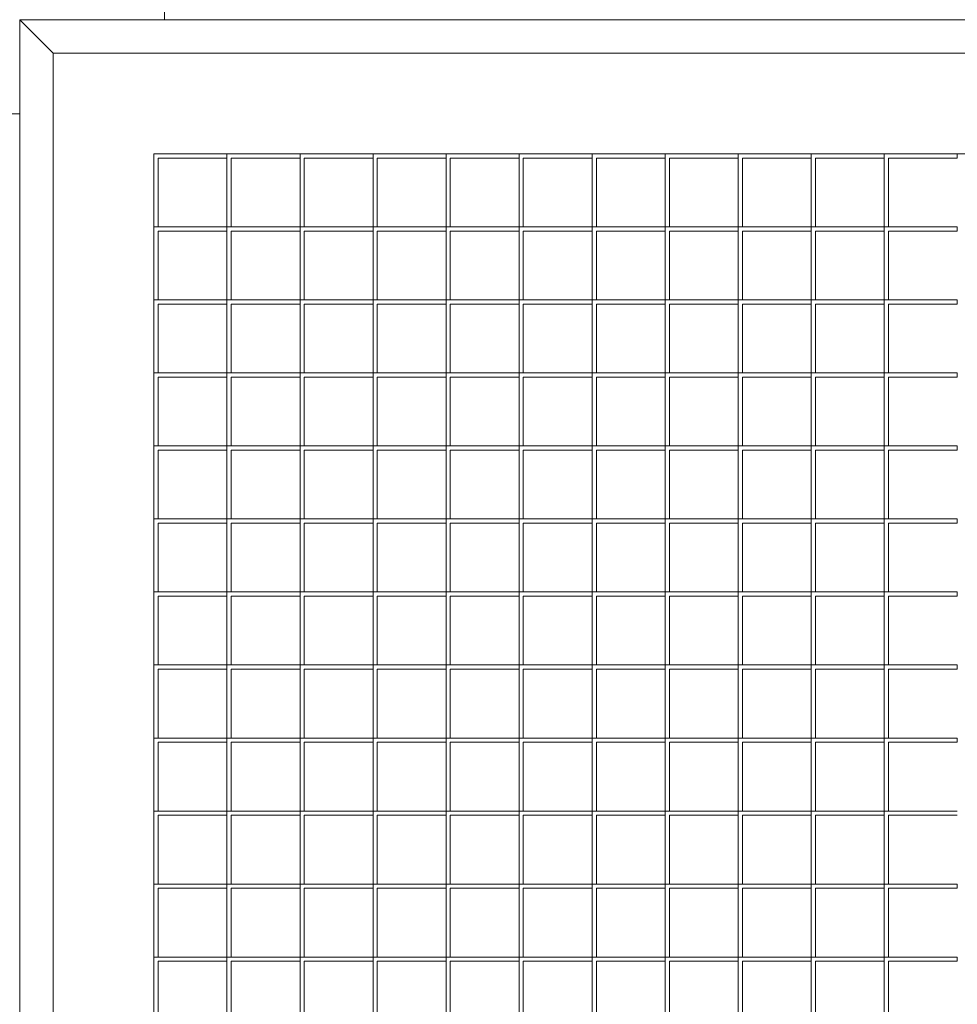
# Model space of a CAD drawing. Header units: inches. Extents: x 10 to 643, y -369 to 487.
# Tile 35 of 40: x 399 to 413, y 323 to 338. Entities that reach past the tile are written whole.
import ezdxf

# ---------------------------------------------------------------- set-up
doc = ezdxf.new("R2010")
doc.units = ezdxf.units.IN
doc.header["$MEASUREMENT"] = 0
doc.layers.add('A-CLNG-PATT', color=13, linetype='Continuous', lineweight=9)
doc.layers.add('M-EQPM', color=90, linetype='Continuous', lineweight=9)

# ---------------------------------------------------------------- blocks, each defined once
blk = doc.blocks.new('Air Grill - 2_ x 2_-5513472-Main Floor')
at = {"layer": 'M-EQPM'}
for p, q in [((-14, 14), (-14, -14)), ((-14, 14), (-13.5, 13.5)), ((14, 14), (-14, 14)), ((-13.5, -13.5), (-13.5, 13.5)), ((-13.5, 13.5), (13.5, 13.5)), ((-12, -12), (-12, 12)), ((12, 12), (-12, 12)), ((-10.912, 11.937), (-11.938, 11.937)), ((-11.938, 11.937), (-11.938, 10.912)), ((-10.912, 10.912), (-10.912, 12)), ((-10.912, 12), (-10.912, 11.937)), ((-9.824, 11.937), (-10.849, 11.937)), ((-10.849, 11.937), (-10.849, 10.912)), ((-9.824, 10.912), (-9.824, 12)), ((-9.824, 12), (-9.824, 11.937)), ((-8.736, 11.937), (-9.761, 11.937)), ((-9.761, 11.937), (-9.761, 10.912)), ((-8.736, 10.912), (-8.736, 12)), ((-8.736, 12), (-8.736, 11.937)), ((-7.648, 11.937), (-8.673, 11.937)), ((-8.673, 11.937), (-8.673, 10.912)), ((-7.648, 10.912), (-7.648, 12)), ((-7.648, 12), (-7.648, 11.937)), ((-6.56, 11.937), (-7.585, 11.937)), ((-7.585, 11.937), (-7.585, 10.912)), ((-6.56, 10.912), (-6.56, 12)), ((-6.56, 12), (-6.56, 11.937)), ((-5.472, 11.937), (-6.497, 11.937)), ((-6.497, 11.937), (-6.497, 10.912)), ((-5.472, 10.912), (-5.472, 12)), ((-5.472, 12), (-5.472, 11.937)), ((-4.384, 11.937), (-5.409, 11.937)), ((-5.409, 11.937), (-5.409, 10.912)), ((-4.384, 10.912), (-4.384, 12)), ((-4.384, 12), (-4.384, 11.937)), ((-3.295, 11.937), (-4.321, 11.937)), ((-4.321, 11.937), (-4.321, 10.912)), ((-3.295, 10.912), (-3.295, 12)), ((-3.295, 12), (-3.295, 11.937)), ((-2.207, 11.937), (-3.233, 11.937)), ((-3.233, 11.937), (-3.233, 10.912)), ((-2.207, 10.912), (-2.207, 12)), ((-2.207, 12), (-2.207, 11.937)), ((-1.119, 11.937), (-2.145, 11.937)), ((-2.145, 11.937), (-2.145, 10.912)), ((-1.119, 10.912), (-1.119, 12)), ((-1.119, 12), (-1.119, 11.937)), ((-0.031, 11.937), (-1.057, 11.937)), ((-1.057, 11.937), (-1.057, 10.912)), ((-0.031, 12), (-0.031, 11.937)), ((-12, 10.912), (-10.912, 10.912)), ((-11.938, 10.912), (-12, 10.912)), ((-10.912, 10.912), (-9.824, 10.912)), ((-10.912, 9.824), (-10.912, 10.912)), ((-10.912, 10.912), (-10.912, 10.849)), ((-10.849, 10.912), (-10.912, 10.912)), ((-9.824, 10.912), (-8.736, 10.912)), ((-9.824, 9.824), (-9.824, 10.912)), ((-9.824, 10.912), (-9.824, 10.849)), ((-9.761, 10.912), (-9.824, 10.912)), ((-8.736, 10.912), (-7.648, 10.912)), ((-8.736, 9.824), (-8.736, 10.912)), ((-8.736, 10.912), (-8.736, 10.849)), ((-8.673, 10.912), (-8.736, 10.912)), ((-7.648, 10.912), (-6.56, 10.912)), ((-7.648, 9.824), (-7.648, 10.912)), ((-7.648, 10.912), (-7.648, 10.849)), ((-7.585, 10.912), (-7.648, 10.912)), ((-6.56, 10.912), (-5.472, 10.912)), ((-6.56, 9.824), (-6.56, 10.912)), ((-6.56, 10.912), (-6.56, 10.849)), ((-6.497, 10.912), (-6.56, 10.912)), ((-5.472, 10.912), (-4.384, 10.912)), ((-5.472, 9.824), (-5.472, 10.912)), ((-5.472, 10.912), (-5.472, 10.849)), ((-5.409, 10.912), (-5.472, 10.912)), ((-4.384, 10.912), (-3.295, 10.912)), ((-4.384, 9.824), (-4.384, 10.912)), ((-4.384, 10.912), (-4.384, 10.849)), ((-4.321, 10.912), (-4.384, 10.912)), ((-3.295, 10.912), (-2.207, 10.912)), ((-3.295, 9.824), (-3.295, 10.912)), ((-3.295, 10.912), (-3.295, 10.849)), ((-3.233, 10.912), (-3.295, 10.912)), ((-2.207, 10.912), (-1.119, 10.912)), ((-2.207, 9.824), (-2.207, 10.912)), ((-2.207, 10.912), (-2.207, 10.849)), ((-2.145, 10.912), (-2.207, 10.912)), ((-1.119, 10.912), (-0.031, 10.912)), ((-1.119, 9.824), (-1.119, 10.912)), ((-1.119, 10.912), (-1.119, 10.849)), ((-1.057, 10.912), (-1.119, 10.912)), ((-0.031, 10.912), (-0.031, 10.849)), ((-10.912, 10.849), (-11.938, 10.849)), ((-11.938, 10.849), (-11.938, 9.824)), ((-9.824, 10.849), (-10.849, 10.849)), ((-10.849, 10.849), (-10.849, 9.824)), ((-8.736, 10.849), (-9.761, 10.849)), ((-9.761, 10.849), (-9.761, 9.824)), ((-7.648, 10.849), (-8.673, 10.849)), ((-8.673, 10.849), (-8.673, 9.824)), ((-6.56, 10.849), (-7.585, 10.849)), ((-7.585, 10.849), (-7.585, 9.824)), ((-5.472, 10.849), (-6.497, 10.849)), ((-6.497, 10.849), (-6.497, 9.824)), ((-4.384, 10.849), (-5.409, 10.849)), ((-5.409, 10.849), (-5.409, 9.824)), ((-3.295, 10.849), (-4.321, 10.849)), ((-4.321, 10.849), (-4.321, 9.824)), ((-2.207, 10.849), (-3.233, 10.849)), ((-3.233, 10.849), (-3.233, 9.824)), ((-1.119, 10.849), (-2.145, 10.849)), ((-2.145, 10.849), (-2.145, 9.824)), ((-0.031, 10.849), (-1.057, 10.849)), ((-1.057, 10.849), (-1.057, 9.824)), ((-11.938, 9.824), (-12, 9.824)), ((-12, 9.824), (-10.912, 9.824)), ((-10.912, 9.761), (-11.938, 9.761)), ((-11.938, 9.761), (-11.938, 8.736)), ((-10.849, 9.824), (-10.912, 9.824)), ((-10.912, 9.824), (-9.824, 9.824)), ((-10.912, 8.736), (-10.912, 9.824)), ((-10.912, 9.824), (-10.912, 9.761)), ((-9.824, 9.761), (-10.849, 9.761)), ((-10.849, 9.761), (-10.849, 8.736)), ((-9.761, 9.824), (-9.824, 9.824)), ((-9.824, 9.824), (-8.736, 9.824)), ((-9.824, 8.736), (-9.824, 9.824)), ((-9.824, 9.824), (-9.824, 9.761)), ((-8.736, 9.761), (-9.761, 9.761)), ((-9.761, 9.761), (-9.761, 8.736)), ((-8.673, 9.824), (-8.736, 9.824)), ((-8.736, 9.824), (-7.648, 9.824)), ((-8.736, 8.736), (-8.736, 9.824)), ((-8.736, 9.824), (-8.736, 9.761)), ((-7.648, 9.761), (-8.673, 9.761)), ((-8.673, 9.761), (-8.673, 8.736)), ((-7.585, 9.824), (-7.648, 9.824)), ((-7.648, 9.824), (-6.56, 9.824)), ((-7.648, 8.736), (-7.648, 9.824)), ((-7.648, 9.824), (-7.648, 9.761)), ((-6.56, 9.761), (-7.585, 9.761)), ((-7.585, 9.761), (-7.585, 8.736)), ((-6.497, 9.824), (-6.56, 9.824)), ((-6.56, 9.824), (-5.472, 9.824)), ((-6.56, 8.736), (-6.56, 9.824)), ((-6.56, 9.824), (-6.56, 9.761)), ((-5.472, 9.761), (-6.497, 9.761)), ((-6.497, 9.761), (-6.497, 8.736)), ((-5.409, 9.824), (-5.472, 9.824)), ((-5.472, 9.824), (-4.384, 9.824)), ((-5.472, 8.736), (-5.472, 9.824)), ((-5.472, 9.824), (-5.472, 9.761)), ((-4.384, 9.761), (-5.409, 9.761)), ((-5.409, 9.761), (-5.409, 8.736)), ((-4.321, 9.824), (-4.384, 9.824)), ((-4.384, 9.824), (-3.295, 9.824)), ((-4.384, 8.736), (-4.384, 9.824)), ((-4.384, 9.824), (-4.384, 9.761)), ((-3.295, 9.761), (-4.321, 9.761)), ((-4.321, 9.761), (-4.321, 8.736)), ((-3.233, 9.824), (-3.295, 9.824)), ((-3.295, 9.824), (-2.207, 9.824)), ((-3.295, 8.736), (-3.295, 9.824)), ((-3.295, 9.824), (-3.295, 9.761)), ((-2.207, 9.761), (-3.233, 9.761)), ((-3.233, 9.761), (-3.233, 8.736)), ((-2.145, 9.824), (-2.207, 9.824)), ((-2.207, 9.824), (-1.119, 9.824)), ((-2.207, 8.736), (-2.207, 9.824)), ((-2.207, 9.824), (-2.207, 9.761)), ((-1.119, 9.761), (-2.145, 9.761)), ((-2.145, 9.761), (-2.145, 8.736)), ((-1.057, 9.824), (-1.119, 9.824)), ((-1.119, 9.824), (-0.031, 9.824)), ((-1.119, 8.736), (-1.119, 9.824)), ((-1.119, 9.824), (-1.119, 9.761)), ((-0.031, 9.761), (-1.057, 9.761)), ((-1.057, 9.761), (-1.057, 8.736)), ((-0.031, 9.824), (-0.031, 9.761)), ((-11.938, 8.736), (-12, 8.736)), ((-12, 8.736), (-10.912, 8.736)), ((-10.912, 8.673), (-11.938, 8.673)), ((-11.938, 8.673), (-11.938, 7.648)), ((-10.849, 8.736), (-10.912, 8.736)), ((-10.912, 8.736), (-9.824, 8.736)), ((-10.912, 7.648), (-10.912, 8.736)), ((-10.912, 8.736), (-10.912, 8.673)), ((-9.824, 8.673), (-10.849, 8.673)), ((-10.849, 8.673), (-10.849, 7.648)), ((-9.761, 8.736), (-9.824, 8.736)), ((-9.824, 8.736), (-8.736, 8.736)), ((-9.824, 7.648), (-9.824, 8.736)), ((-9.824, 8.736), (-9.824, 8.673)), ((-8.736, 8.673), (-9.761, 8.673)), ((-9.761, 8.673), (-9.761, 7.648)), ((-8.673, 8.736), (-8.736, 8.736)), ((-8.736, 8.736), (-7.648, 8.736)), ((-8.736, 7.648), (-8.736, 8.736)), ((-8.736, 8.736), (-8.736, 8.673)), ((-7.648, 8.673), (-8.673, 8.673)), ((-8.673, 8.673), (-8.673, 7.648)), ((-7.585, 8.736), (-7.648, 8.736)), ((-7.648, 8.736), (-6.56, 8.736)), ((-7.648, 7.648), (-7.648, 8.736)), ((-7.648, 8.736), (-7.648, 8.673)), ((-6.56, 8.673), (-7.585, 8.673)), ((-7.585, 8.673), (-7.585, 7.648)), ((-6.497, 8.736), (-6.56, 8.736)), ((-6.56, 8.736), (-5.472, 8.736)), ((-6.56, 7.648), (-6.56, 8.736)), ((-6.56, 8.736), (-6.56, 8.673)), ((-5.472, 8.673), (-6.497, 8.673)), ((-6.497, 8.673), (-6.497, 7.648)), ((-5.409, 8.736), (-5.472, 8.736)), ((-5.472, 8.736), (-4.384, 8.736)), ((-5.472, 7.648), (-5.472, 8.736)), ((-5.472, 8.736), (-5.472, 8.673)), ((-4.384, 8.673), (-5.409, 8.673)), ((-5.409, 8.673), (-5.409, 7.648)), ((-4.321, 8.736), (-4.384, 8.736)), ((-4.384, 8.736), (-3.295, 8.736)), ((-4.384, 7.648), (-4.384, 8.736)), ((-4.384, 8.736), (-4.384, 8.673)), ((-3.295, 8.673), (-4.321, 8.673)), ((-4.321, 8.673), (-4.321, 7.648)), ((-3.233, 8.736), (-3.295, 8.736)), ((-3.295, 8.736), (-2.207, 8.736)), ((-3.295, 7.648), (-3.295, 8.736)), ((-3.295, 8.736), (-3.295, 8.673)), ((-2.207, 8.673), (-3.233, 8.673)), ((-3.233, 8.673), (-3.233, 7.648)), ((-2.145, 8.736), (-2.207, 8.736)), ((-2.207, 8.736), (-1.119, 8.736)), ((-2.207, 7.648), (-2.207, 8.736)), ((-2.207, 8.736), (-2.207, 8.673)), ((-1.119, 8.673), (-2.145, 8.673)), ((-2.145, 8.673), (-2.145, 7.648)), ((-1.057, 8.736), (-1.119, 8.736)), ((-1.119, 8.736), (-0.031, 8.736)), ((-1.119, 7.648), (-1.119, 8.736)), ((-1.119, 8.736), (-1.119, 8.673)), ((-0.031, 8.673), (-1.057, 8.673)), ((-1.057, 8.673), (-1.057, 7.648)), ((-0.031, 8.736), (-0.031, 8.673)), ((-11.938, 7.648), (-12, 7.648)), ((-12, 7.648), (-10.912, 7.648)), ((-10.849, 7.648), (-10.912, 7.648)), ((-10.912, 7.648), (-9.824, 7.648)), ((-10.912, 6.56), (-10.912, 7.648)), ((-10.912, 7.648), (-10.912, 7.585)), ((-9.761, 7.648), (-9.824, 7.648)), ((-9.824, 7.648), (-8.736, 7.648)), ((-9.824, 6.56), (-9.824, 7.648)), ((-9.824, 7.648), (-9.824, 7.585)), ((-8.673, 7.648), (-8.736, 7.648)), ((-8.736, 7.648), (-7.648, 7.648)), ((-8.736, 6.56), (-8.736, 7.648)), ((-8.736, 7.648), (-8.736, 7.585)), ((-7.585, 7.648), (-7.648, 7.648)), ((-7.648, 7.648), (-6.56, 7.648)), ((-7.648, 6.56), (-7.648, 7.648)), ((-7.648, 7.648), (-7.648, 7.585)), ((-6.497, 7.648), (-6.56, 7.648)), ((-6.56, 7.648), (-5.472, 7.648)), ((-6.56, 6.56), (-6.56, 7.648)), ((-6.56, 7.648), (-6.56, 7.585)), ((-5.409, 7.648), (-5.472, 7.648)), ((-5.472, 7.648), (-4.384, 7.648)), ((-5.472, 6.56), (-5.472, 7.648)), ((-5.472, 7.648), (-5.472, 7.585)), ((-4.321, 7.648), (-4.384, 7.648)), ((-4.384, 7.648), (-3.295, 7.648)), ((-4.384, 6.56), (-4.384, 7.648)), ((-4.384, 7.648), (-4.384, 7.585)), ((-3.233, 7.648), (-3.295, 7.648)), ((-3.295, 7.648), (-2.207, 7.648)), ((-3.295, 6.56), (-3.295, 7.648)), ((-3.295, 7.648), (-3.295, 7.585)), ((-2.145, 7.648), (-2.207, 7.648)), ((-2.207, 7.648), (-1.119, 7.648)), ((-2.207, 6.56), (-2.207, 7.648)), ((-2.207, 7.648), (-2.207, 7.585)), ((-1.057, 7.648), (-1.119, 7.648)), ((-1.119, 7.648), (-0.031, 7.648)), ((-1.119, 6.56), (-1.119, 7.648)), ((-1.119, 7.648), (-1.119, 7.585)), ((-0.031, 7.648), (-0.031, 7.585)), ((-10.912, 7.585), (-11.938, 7.585)), ((-11.938, 7.585), (-11.938, 6.56)), ((-9.824, 7.585), (-10.849, 7.585)), ((-10.849, 7.585), (-10.849, 6.56)), ((-8.736, 7.585), (-9.761, 7.585)), ((-9.761, 7.585), (-9.761, 6.56)), ((-7.648, 7.585), (-8.673, 7.585)), ((-8.673, 7.585), (-8.673, 6.56)), ((-6.56, 7.585), (-7.585, 7.585)), ((-7.585, 7.585), (-7.585, 6.56)), ((-5.472, 7.585), (-6.497, 7.585)), ((-6.497, 7.585), (-6.497, 6.56)), ((-4.384, 7.585), (-5.409, 7.585)), ((-5.409, 7.585), (-5.409, 6.56)), ((-3.295, 7.585), (-4.321, 7.585)), ((-4.321, 7.585), (-4.321, 6.56)), ((-2.207, 7.585), (-3.233, 7.585)), ((-3.233, 7.585), (-3.233, 6.56)), ((-1.119, 7.585), (-2.145, 7.585)), ((-2.145, 7.585), (-2.145, 6.56)), ((-0.031, 7.585), (-1.057, 7.585)), ((-1.057, 7.585), (-1.057, 6.56)), ((-11.938, 6.56), (-12, 6.56)), ((-12, 6.56), (-10.912, 6.56)), ((-10.912, 6.497), (-11.938, 6.497)), ((-11.938, 6.497), (-11.938, 5.472)), ((-10.849, 6.56), (-10.912, 6.56)), ((-10.912, 6.56), (-9.824, 6.56)), ((-10.912, 5.472), (-10.912, 6.56)), ((-10.912, 6.56), (-10.912, 6.497)), ((-9.824, 6.497), (-10.849, 6.497)), ((-10.849, 6.497), (-10.849, 5.472)), ((-9.761, 6.56), (-9.824, 6.56)), ((-9.824, 6.56), (-8.736, 6.56)), ((-9.824, 5.472), (-9.824, 6.56)), ((-9.824, 6.56), (-9.824, 6.497)), ((-8.736, 6.497), (-9.761, 6.497)), ((-9.761, 6.497), (-9.761, 5.472)), ((-8.673, 6.56), (-8.736, 6.56)), ((-8.736, 6.56), (-7.648, 6.56)), ((-8.736, 5.472), (-8.736, 6.56)), ((-8.736, 6.56), (-8.736, 6.497)), ((-7.648, 6.497), (-8.673, 6.497)), ((-8.673, 6.497), (-8.673, 5.472)), ((-7.585, 6.56), (-7.648, 6.56)), ((-7.648, 6.56), (-6.56, 6.56)), ((-7.648, 5.472), (-7.648, 6.56)), ((-7.648, 6.56), (-7.648, 6.497)), ((-6.56, 6.497), (-7.585, 6.497)), ((-7.585, 6.497), (-7.585, 5.472)), ((-6.497, 6.56), (-6.56, 6.56)), ((-6.56, 6.56), (-5.472, 6.56)), ((-6.56, 5.472), (-6.56, 6.56)), ((-6.56, 6.56), (-6.56, 6.497)), ((-5.472, 6.497), (-6.497, 6.497)), ((-6.497, 6.497), (-6.497, 5.472)), ((-5.409, 6.56), (-5.472, 6.56)), ((-5.472, 6.56), (-4.384, 6.56)), ((-5.472, 5.472), (-5.472, 6.56)), ((-5.472, 6.56), (-5.472, 6.497)), ((-4.384, 6.497), (-5.409, 6.497)), ((-5.409, 6.497), (-5.409, 5.472)), ((-4.321, 6.56), (-4.384, 6.56)), ((-4.384, 6.56), (-3.295, 6.56)), ((-4.384, 5.472), (-4.384, 6.56)), ((-4.384, 6.56), (-4.384, 6.497)), ((-3.295, 6.497), (-4.321, 6.497)), ((-4.321, 6.497), (-4.321, 5.472)), ((-3.233, 6.56), (-3.295, 6.56)), ((-3.295, 6.56), (-2.207, 6.56)), ((-3.295, 5.472), (-3.295, 6.56)), ((-3.295, 6.56), (-3.295, 6.497)), ((-2.207, 6.497), (-3.233, 6.497)), ((-3.233, 6.497), (-3.233, 5.472)), ((-2.145, 6.56), (-2.207, 6.56)), ((-2.207, 6.56), (-1.119, 6.56)), ((-2.207, 5.472), (-2.207, 6.56)), ((-2.207, 6.56), (-2.207, 6.497)), ((-1.119, 6.497), (-2.145, 6.497)), ((-2.145, 6.497), (-2.145, 5.472)), ((-1.057, 6.56), (-1.119, 6.56)), ((-1.119, 6.56), (-0.031, 6.56)), ((-1.119, 5.472), (-1.119, 6.56)), ((-1.119, 6.56), (-1.119, 6.497)), ((-0.031, 6.497), (-1.057, 6.497)), ((-1.057, 6.497), (-1.057, 5.472)), ((-0.031, 6.56), (-0.031, 6.497)), ((-11.938, 5.472), (-12, 5.472)), ((-12, 5.472), (-10.912, 5.472)), ((-10.849, 5.472), (-10.912, 5.472)), ((-10.912, 5.472), (-9.824, 5.472)), ((-10.912, 4.384), (-10.912, 5.472)), ((-10.912, 5.472), (-10.912, 5.409)), ((-9.761, 5.472), (-9.824, 5.472)), ((-9.824, 5.472), (-8.736, 5.472)), ((-9.824, 4.384), (-9.824, 5.472)), ((-9.824, 5.472), (-9.824, 5.409)), ((-8.673, 5.472), (-8.736, 5.472)), ((-8.736, 5.472), (-7.648, 5.472)), ((-8.736, 4.384), (-8.736, 5.472)), ((-8.736, 5.472), (-8.736, 5.409)), ((-7.585, 5.472), (-7.648, 5.472)), ((-7.648, 5.472), (-6.56, 5.472)), ((-7.648, 4.384), (-7.648, 5.472)), ((-7.648, 5.472), (-7.648, 5.409)), ((-6.497, 5.472), (-6.56, 5.472)), ((-6.56, 5.472), (-5.472, 5.472)), ((-6.56, 4.384), (-6.56, 5.472)), ((-6.56, 5.472), (-6.56, 5.409)), ((-5.409, 5.472), (-5.472, 5.472)), ((-5.472, 5.472), (-4.384, 5.472)), ((-5.472, 4.384), (-5.472, 5.472)), ((-5.472, 5.472), (-5.472, 5.409)), ((-4.321, 5.472), (-4.384, 5.472)), ((-4.384, 5.472), (-3.295, 5.472)), ((-4.384, 4.384), (-4.384, 5.472)), ((-4.384, 5.472), (-4.384, 5.409)), ((-3.233, 5.472), (-3.295, 5.472)), ((-3.295, 5.472), (-2.207, 5.472)), ((-3.295, 4.384), (-3.295, 5.472)), ((-3.295, 5.472), (-3.295, 5.409)), ((-2.145, 5.472), (-2.207, 5.472)), ((-2.207, 5.472), (-1.119, 5.472)), ((-2.207, 4.384), (-2.207, 5.472)), ((-2.207, 5.472), (-2.207, 5.409)), ((-1.057, 5.472), (-1.119, 5.472)), ((-1.119, 5.472), (-0.031, 5.472)), ((-1.119, 4.384), (-1.119, 5.472)), ((-1.119, 5.472), (-1.119, 5.409)), ((-0.031, 5.472), (-0.031, 5.409)), ((-10.912, 5.409), (-11.938, 5.409)), ((-11.938, 5.409), (-11.938, 4.384)), ((-9.824, 5.409), (-10.849, 5.409)), ((-10.849, 5.409), (-10.849, 4.384)), ((-8.736, 5.409), (-9.761, 5.409)), ((-9.761, 5.409), (-9.761, 4.384)), ((-7.648, 5.409), (-8.673, 5.409)), ((-8.673, 5.409), (-8.673, 4.384)), ((-6.56, 5.409), (-7.585, 5.409)), ((-7.585, 5.409), (-7.585, 4.384)), ((-5.472, 5.409), (-6.497, 5.409)), ((-6.497, 5.409), (-6.497, 4.384)), ((-4.384, 5.409), (-5.409, 5.409)), ((-5.409, 5.409), (-5.409, 4.384)), ((-3.295, 5.409), (-4.321, 5.409)), ((-4.321, 5.409), (-4.321, 4.384)), ((-2.207, 5.409), (-3.233, 5.409)), ((-3.233, 5.409), (-3.233, 4.384)), ((-1.119, 5.409), (-2.145, 5.409)), ((-2.145, 5.409), (-2.145, 4.384)), ((-0.031, 5.409), (-1.057, 5.409)), ((-1.057, 5.409), (-1.057, 4.384)), ((-11.938, 4.384), (-12, 4.384)), ((-12, 4.384), (-10.912, 4.384)), ((-10.912, 4.321), (-11.938, 4.321)), ((-11.938, 4.321), (-11.938, 3.295)), ((-10.849, 4.384), (-10.912, 4.384)), ((-10.912, 4.384), (-9.824, 4.384)), ((-10.912, 3.295), (-10.912, 4.384)), ((-10.912, 4.384), (-10.912, 4.321)), ((-9.824, 4.321), (-10.849, 4.321)), ((-10.849, 4.321), (-10.849, 3.295)), ((-9.761, 4.384), (-9.824, 4.384)), ((-9.824, 4.384), (-8.736, 4.384)), ((-9.824, 3.295), (-9.824, 4.384)), ((-9.824, 4.384), (-9.824, 4.321)), ((-8.736, 4.321), (-9.761, 4.321)), ((-9.761, 4.321), (-9.761, 3.295)), ((-8.673, 4.384), (-8.736, 4.384)), ((-8.736, 4.384), (-7.648, 4.384)), ((-8.736, 3.295), (-8.736, 4.384)), ((-8.736, 4.384), (-8.736, 4.321)), ((-7.648, 4.321), (-8.673, 4.321)), ((-8.673, 4.321), (-8.673, 3.295)), ((-7.585, 4.384), (-7.648, 4.384)), ((-7.648, 4.384), (-6.56, 4.384)), ((-7.648, 3.295), (-7.648, 4.384)), ((-7.648, 4.384), (-7.648, 4.321)), ((-6.56, 4.321), (-7.585, 4.321)), ((-7.585, 4.321), (-7.585, 3.295)), ((-6.497, 4.384), (-6.56, 4.384)), ((-6.56, 4.384), (-5.472, 4.384)), ((-6.56, 3.295), (-6.56, 4.384)), ((-6.56, 4.384), (-6.56, 4.321)), ((-5.472, 4.321), (-6.497, 4.321)), ((-6.497, 4.321), (-6.497, 3.295)), ((-5.409, 4.384), (-5.472, 4.384)), ((-5.472, 4.384), (-4.384, 4.384)), ((-5.472, 3.295), (-5.472, 4.384)), ((-5.472, 4.384), (-5.472, 4.321)), ((-4.384, 4.321), (-5.409, 4.321)), ((-5.409, 4.321), (-5.409, 3.295)), ((-4.321, 4.384), (-4.384, 4.384)), ((-4.384, 4.384), (-3.295, 4.384)), ((-4.384, 3.295), (-4.384, 4.384)), ((-4.384, 4.384), (-4.384, 4.321)), ((-3.295, 4.321), (-4.321, 4.321)), ((-4.321, 4.321), (-4.321, 3.295)), ((-3.233, 4.384), (-3.295, 4.384)), ((-3.295, 4.384), (-2.207, 4.384)), ((-3.295, 3.295), (-3.295, 4.384)), ((-3.295, 4.384), (-3.295, 4.321)), ((-2.207, 4.321), (-3.233, 4.321)), ((-3.233, 4.321), (-3.233, 3.295)), ((-2.145, 4.384), (-2.207, 4.384)), ((-2.207, 4.384), (-1.119, 4.384)), ((-2.207, 3.295), (-2.207, 4.384)), ((-2.207, 4.384), (-2.207, 4.321)), ((-1.119, 4.321), (-2.145, 4.321)), ((-2.145, 4.321), (-2.145, 3.295)), ((-1.057, 4.384), (-1.119, 4.384)), ((-1.119, 4.384), (-0.031, 4.384)), ((-1.119, 3.295), (-1.119, 4.384)), ((-1.119, 4.384), (-1.119, 4.321)), ((-0.031, 4.321), (-1.057, 4.321)), ((-1.057, 4.321), (-1.057, 3.295)), ((-0.031, 4.384), (-0.031, 4.321)), ((-11.938, 3.295), (-12, 3.295)), ((-12, 3.295), (-10.912, 3.295)), ((-10.912, 3.233), (-11.938, 3.233)), ((-11.938, 3.233), (-11.938, 2.207)), ((-10.849, 3.295), (-10.912, 3.295)), ((-10.912, 3.295), (-9.824, 3.295)), ((-10.912, 2.207), (-10.912, 3.295)), ((-10.912, 3.295), (-10.912, 3.233)), ((-9.824, 3.233), (-10.849, 3.233)), ((-10.849, 3.233), (-10.849, 2.207)), ((-9.761, 3.295), (-9.824, 3.295)), ((-9.824, 3.295), (-8.736, 3.295)), ((-9.824, 2.207), (-9.824, 3.295)), ((-9.824, 3.295), (-9.824, 3.233)), ((-8.736, 3.233), (-9.761, 3.233)), ((-9.761, 3.233), (-9.761, 2.207)), ((-8.673, 3.295), (-8.736, 3.295)), ((-8.736, 3.295), (-7.648, 3.295)), ((-8.736, 2.207), (-8.736, 3.295)), ((-8.736, 3.295), (-8.736, 3.233)), ((-7.648, 3.233), (-8.673, 3.233)), ((-8.673, 3.233), (-8.673, 2.207)), ((-7.585, 3.295), (-7.648, 3.295)), ((-7.648, 3.295), (-6.56, 3.295)), ((-7.648, 2.207), (-7.648, 3.295)), ((-7.648, 3.295), (-7.648, 3.233)), ((-6.56, 3.233), (-7.585, 3.233)), ((-7.585, 3.233), (-7.585, 2.207)), ((-6.497, 3.295), (-6.56, 3.295)), ((-6.56, 3.295), (-5.472, 3.295)), ((-6.56, 2.207), (-6.56, 3.295)), ((-6.56, 3.295), (-6.56, 3.233)), ((-5.472, 3.233), (-6.497, 3.233)), ((-6.497, 3.233), (-6.497, 2.207)), ((-5.409, 3.295), (-5.472, 3.295)), ((-5.472, 3.295), (-4.384, 3.295)), ((-5.472, 2.207), (-5.472, 3.295)), ((-5.472, 3.295), (-5.472, 3.233)), ((-4.384, 3.233), (-5.409, 3.233)), ((-5.409, 3.233), (-5.409, 2.207)), ((-4.321, 3.295), (-4.384, 3.295)), ((-4.384, 3.295), (-3.295, 3.295)), ((-4.384, 2.207), (-4.384, 3.295)), ((-4.384, 3.295), (-4.384, 3.233)), ((-3.295, 3.233), (-4.321, 3.233)), ((-4.321, 3.233), (-4.321, 2.207)), ((-3.233, 3.295), (-3.295, 3.295)), ((-3.295, 3.295), (-2.207, 3.295)), ((-3.295, 2.207), (-3.295, 3.295)), ((-3.295, 3.295), (-3.295, 3.233)), ((-2.207, 3.233), (-3.233, 3.233)), ((-3.233, 3.233), (-3.233, 2.207)), ((-2.145, 3.295), (-2.207, 3.295)), ((-2.207, 3.295), (-1.119, 3.295)), ((-2.207, 2.207), (-2.207, 3.295)), ((-2.207, 3.295), (-2.207, 3.233)), ((-1.119, 3.233), (-2.145, 3.233)), ((-2.145, 3.233), (-2.145, 2.207)), ((-1.057, 3.295), (-1.119, 3.295)), ((-1.119, 3.295), (-0.031, 3.295)), ((-1.119, 2.207), (-1.119, 3.295)), ((-1.119, 3.295), (-1.119, 3.233)), ((-0.031, 3.233), (-1.057, 3.233)), ((-1.057, 3.233), (-1.057, 2.207)), ((-0.031, 3.295), (-0.031, 3.233)), ((-11.938, 2.207), (-12, 2.207)), ((-12, 2.207), (-10.912, 2.207)), ((-10.849, 2.207), (-10.912, 2.207)), ((-10.912, 2.207), (-9.824, 2.207)), ((-10.912, 1.119), (-10.912, 2.207)), ((-10.912, 2.207), (-10.912, 2.145)), ((-9.761, 2.207), (-9.824, 2.207)), ((-9.824, 2.207), (-8.736, 2.207)), ((-9.824, 1.119), (-9.824, 2.207)), ((-9.824, 2.207), (-9.824, 2.145)), ((-8.673, 2.207), (-8.736, 2.207)), ((-8.736, 2.207), (-7.648, 2.207)), ((-8.736, 1.119), (-8.736, 2.207)), ((-8.736, 2.207), (-8.736, 2.145)), ((-7.585, 2.207), (-7.648, 2.207)), ((-7.648, 2.207), (-6.56, 2.207)), ((-7.648, 1.119), (-7.648, 2.207)), ((-7.648, 2.207), (-7.648, 2.145)), ((-6.497, 2.207), (-6.56, 2.207)), ((-6.56, 2.207), (-5.472, 2.207)), ((-6.56, 1.119), (-6.56, 2.207)), ((-6.56, 2.207), (-6.56, 2.145)), ((-5.409, 2.207), (-5.472, 2.207)), ((-5.472, 2.207), (-4.384, 2.207)), ((-5.472, 1.119), (-5.472, 2.207)), ((-5.472, 2.207), (-5.472, 2.145)), ((-4.321, 2.207), (-4.384, 2.207)), ((-4.384, 2.207), (-3.295, 2.207)), ((-4.384, 1.119), (-4.384, 2.207)), ((-4.384, 2.207), (-4.384, 2.145)), ((-3.233, 2.207), (-3.295, 2.207)), ((-3.295, 2.207), (-2.207, 2.207)), ((-3.295, 1.119), (-3.295, 2.207)), ((-3.295, 2.207), (-3.295, 2.145)), ((-2.145, 2.207), (-2.207, 2.207)), ((-2.207, 2.207), (-1.119, 2.207)), ((-2.207, 1.119), (-2.207, 2.207)), ((-2.207, 2.207), (-2.207, 2.145)), ((-1.057, 2.207), (-1.119, 2.207)), ((-1.119, 2.207), (-0.031, 2.207)), ((-1.119, 1.119), (-1.119, 2.207)), ((-1.119, 2.207), (-1.119, 2.145)), ((-10.912, 2.145), (-11.938, 2.145)), ((-11.938, 2.145), (-11.938, 1.119)), ((-9.824, 2.145), (-10.849, 2.145)), ((-10.849, 2.145), (-10.849, 1.119)), ((-8.736, 2.145), (-9.761, 2.145)), ((-9.761, 2.145), (-9.761, 1.119)), ((-7.648, 2.145), (-8.673, 2.145)), ((-8.673, 2.145), (-8.673, 1.119)), ((-6.56, 2.145), (-7.585, 2.145)), ((-7.585, 2.145), (-7.585, 1.119)), ((-5.472, 2.145), (-6.497, 2.145)), ((-6.497, 2.145), (-6.497, 1.119)), ((-4.384, 2.145), (-5.409, 2.145)), ((-5.409, 2.145), (-5.409, 1.119)), ((-3.295, 2.145), (-4.321, 2.145)), ((-4.321, 2.145), (-4.321, 1.119)), ((-2.207, 2.145), (-3.233, 2.145)), ((-3.233, 2.145), (-3.233, 1.119)), ((-1.119, 2.145), (-2.145, 2.145)), ((-2.145, 2.145), (-2.145, 1.119)), ((-0.031, 2.145), (-1.057, 2.145)), ((-1.057, 2.145), (-1.057, 1.119)), ((-11.938, 1.119), (-12, 1.119)), ((-12, 1.119), (-10.912, 1.119)), ((-10.912, 1.057), (-11.938, 1.057)), ((-11.938, 1.057), (-11.938, 0.031)), ((-10.849, 1.119), (-10.912, 1.119)), ((-10.912, 1.119), (-9.824, 1.119)), ((-10.912, 0.031), (-10.912, 1.119)), ((-10.912, 1.119), (-10.912, 1.057)), ((-9.824, 1.057), (-10.849, 1.057)), ((-10.849, 1.057), (-10.849, 0.031)), ((-9.761, 1.119), (-9.824, 1.119)), ((-9.824, 1.119), (-8.736, 1.119)), ((-9.824, 0.031), (-9.824, 1.119)), ((-9.824, 1.119), (-9.824, 1.057)), ((-8.736, 1.057), (-9.761, 1.057)), ((-9.761, 1.057), (-9.761, 0.031)), ((-8.673, 1.119), (-8.736, 1.119)), ((-8.736, 1.119), (-7.648, 1.119)), ((-8.736, 0.031), (-8.736, 1.119)), ((-8.736, 1.119), (-8.736, 1.057)), ((-7.648, 1.057), (-8.673, 1.057)), ((-8.673, 1.057), (-8.673, 0.031)), ((-7.585, 1.119), (-7.648, 1.119)), ((-7.648, 1.119), (-6.56, 1.119)), ((-7.648, 0.031), (-7.648, 1.119)), ((-7.648, 1.119), (-7.648, 1.057)), ((-6.56, 1.057), (-7.585, 1.057)), ((-7.585, 1.057), (-7.585, 0.031)), ((-6.497, 1.119), (-6.56, 1.119)), ((-6.56, 1.119), (-5.472, 1.119)), ((-6.56, 0.031), (-6.56, 1.119)), ((-6.56, 1.119), (-6.56, 1.057)), ((-5.472, 1.057), (-6.497, 1.057)), ((-6.497, 1.057), (-6.497, 0.031)), ((-5.409, 1.119), (-5.472, 1.119)), ((-5.472, 1.119), (-4.384, 1.119)), ((-5.472, 0.031), (-5.472, 1.119)), ((-5.472, 1.119), (-5.472, 1.057)), ((-4.384, 1.057), (-5.409, 1.057)), ((-5.409, 1.057), (-5.409, 0.031)), ((-4.321, 1.119), (-4.384, 1.119)), ((-4.384, 1.119), (-3.295, 1.119)), ((-4.384, 0.031), (-4.384, 1.119)), ((-4.384, 1.119), (-4.384, 1.057)), ((-3.295, 1.057), (-4.321, 1.057)), ((-4.321, 1.057), (-4.321, 0.031)), ((-3.233, 1.119), (-3.295, 1.119)), ((-3.295, 1.119), (-2.207, 1.119)), ((-3.295, 0.031), (-3.295, 1.119)), ((-3.295, 1.119), (-3.295, 1.057)), ((-2.207, 1.057), (-3.233, 1.057)), ((-3.233, 1.057), (-3.233, 0.031)), ((-2.145, 1.119), (-2.207, 1.119)), ((-2.207, 1.119), (-1.119, 1.119)), ((-2.207, 0.031), (-2.207, 1.119)), ((-2.207, 1.119), (-2.207, 1.057)), ((-1.119, 1.057), (-2.145, 1.057)), ((-2.145, 1.057), (-2.145, 0.031)), ((-1.057, 1.119), (-1.119, 1.119)), ((-1.119, 1.119), (-0.031, 1.119)), ((-1.119, 0.031), (-1.119, 1.119)), ((-1.119, 1.119), (-1.119, 1.057)), ((-0.031, 1.057), (-1.057, 1.057)), ((-1.057, 1.057), (-1.057, 0.031)), ((-0.031, 1.119), (-0.031, 1.057)), ((-11.938, 0.031), (-12, 0.031)), ((-12, 0.031), (-10.912, 0.031)), ((-10.849, 0.031), (-10.912, 0.031)), ((-10.912, 0.031), (-9.824, 0.031)), ((-10.912, -1.057), (-10.912, 0.031)), ((-10.912, 0.031), (-10.912, -0.031)), ((-9.761, 0.031), (-9.824, 0.031)), ((-9.824, 0.031), (-8.736, 0.031)), ((-9.824, -1.057), (-9.824, 0.031)), ((-9.824, 0.031), (-9.824, -0.031)), ((-8.673, 0.031), (-8.736, 0.031)), ((-8.736, 0.031), (-7.648, 0.031)), ((-8.736, -1.057), (-8.736, 0.031)), ((-8.736, 0.031), (-8.736, -0.031)), ((-7.585, 0.031), (-7.648, 0.031)), ((-7.648, 0.031), (-6.56, 0.031)), ((-7.648, -1.057), (-7.648, 0.031)), ((-7.648, 0.031), (-7.648, -0.031)), ((-6.497, 0.031), (-6.56, 0.031)), ((-6.56, 0.031), (-5.472, 0.031)), ((-6.56, -1.057), (-6.56, 0.031)), ((-6.56, 0.031), (-6.56, -0.031)), ((-5.409, 0.031), (-5.472, 0.031)), ((-5.472, 0.031), (-4.384, 0.031)), ((-5.472, -1.057), (-5.472, 0.031)), ((-5.472, 0.031), (-5.472, -0.031)), ((-4.321, 0.031), (-4.384, 0.031)), ((-4.384, 0.031), (-3.295, 0.031)), ((-4.384, -1.057), (-4.384, 0.031)), ((-4.384, 0.031), (-4.384, -0.031)), ((-3.233, 0.031), (-3.295, 0.031)), ((-3.295, 0.031), (-2.207, 0.031)), ((-3.295, -1.057), (-3.295, 0.031)), ((-3.295, 0.031), (-3.295, -0.031)), ((-2.145, 0.031), (-2.207, 0.031)), ((-2.207, 0.031), (-1.119, 0.031)), ((-2.207, -1.057), (-2.207, 0.031)), ((-2.207, 0.031), (-2.207, -0.031)), ((-1.057, 0.031), (-1.119, 0.031)), ((-1.119, 0.031), (-0.031, 0.031)), ((-1.119, -1.057), (-1.119, 0.031)), ((-1.119, 0.031), (-1.119, -0.031)), ((-0.031, 0.031), (-0.031, -0.031)), ((-10.912, -0.031), (-11.938, -0.031)), ((-11.938, -0.031), (-11.938, -1.057)), ((-9.824, -0.031), (-10.849, -0.031)), ((-10.849, -0.031), (-10.849, -1.057)), ((-8.736, -0.031), (-9.761, -0.031)), ((-9.761, -0.031), (-9.761, -1.057)), ((-7.648, -0.031), (-8.673, -0.031)), ((-8.673, -0.031), (-8.673, -1.057)), ((-6.56, -0.031), (-7.585, -0.031)), ((-7.585, -0.031), (-7.585, -1.057)), ((-5.472, -0.031), (-6.497, -0.031)), ((-6.497, -0.031), (-6.497, -1.057)), ((-4.384, -0.031), (-5.409, -0.031)), ((-5.409, -0.031), (-5.409, -1.057)), ((-3.295, -0.031), (-4.321, -0.031)), ((-4.321, -0.031), (-4.321, -1.057)), ((-2.207, -0.031), (-3.233, -0.031)), ((-3.233, -0.031), (-3.233, -1.057)), ((-1.119, -0.031), (-2.145, -0.031)), ((-2.145, -0.031), (-2.145, -1.057)), ((-0.031, -0.031), (-1.057, -0.031)), ((-1.057, -0.031), (-1.057, -1.057))]:
    blk.add_line(p, q, dxfattribs=at)

msp = doc.modelspace()

# ---------------------------------------------------------------- hatches: boundary and pattern name
at = {"layer": 'A-CLNG-PATT', "lineweight": 18}
h = msp.add_hatch(dxfattribs=at)
h.set_pattern_fill('FP_5', color=256, style=0, pattern_type=2)
h.set_pattern_definition([(90, (448.12, 336.697), (23.622, -1e-15), []), (0, (448.12, 336.697), (0, -47.244), [])])
h.paths.add_polyline_path([(470.614, 279.25), (471.742, 279.254), (471.742, 444), (235.75, 444), (235.75, 279.25), (447.25, 279.25)], flags=0)
h.paths.add_polyline_path([(398.742, 310.125), (398.742, 337.375), (377.992, 337.375), (377.992, 383.375), (399.992, 383.375), (399.992, 338.125), (424.992, 338.125), (424.992, 383.375), (446.992, 383.375), (446.992, 337.375), (426.742, 337.375), (426.742, 310.125), (399.242, 310.125)], flags=0)
h.paths.add_polyline_path([(352.992, 337.375), (330.992, 337.375), (330.992, 383.375), (352.992, 383.375), (352.992, 380.266)], flags=0)
h.paths.add_polyline_path([(305.992, 337.375), (283.992, 337.375), (283.992, 383.375), (305.992, 383.375), (305.992, 380.266)], flags=0)
h.paths.add_polyline_path([(318.145, 357.24), (317.023, 357.648), (316.109, 358.416), (315.512, 359.449), (315.305, 360.625), (315.512, 361.801), (316.109, 362.834), (317.023, 363.602), (318.145, 364.01), (319.339, 364.01), (320.46, 363.602), (321.375, 362.834), (321.972, 361.801), (322.179, 360.625), (321.972, 359.449), (321.375, 358.416), (320.46, 357.648), (319.339, 357.24)], flags=0)

# ---------------------------------------------------------------- block references
at = {"layer": 'M-EQPM'}
msp.add_blockref('Air Grill - 2_ x 2_-5513472-Main Floor', (412.742, 324.125), dxfattribs=at)

doc.saveas('drawing.dxf')
